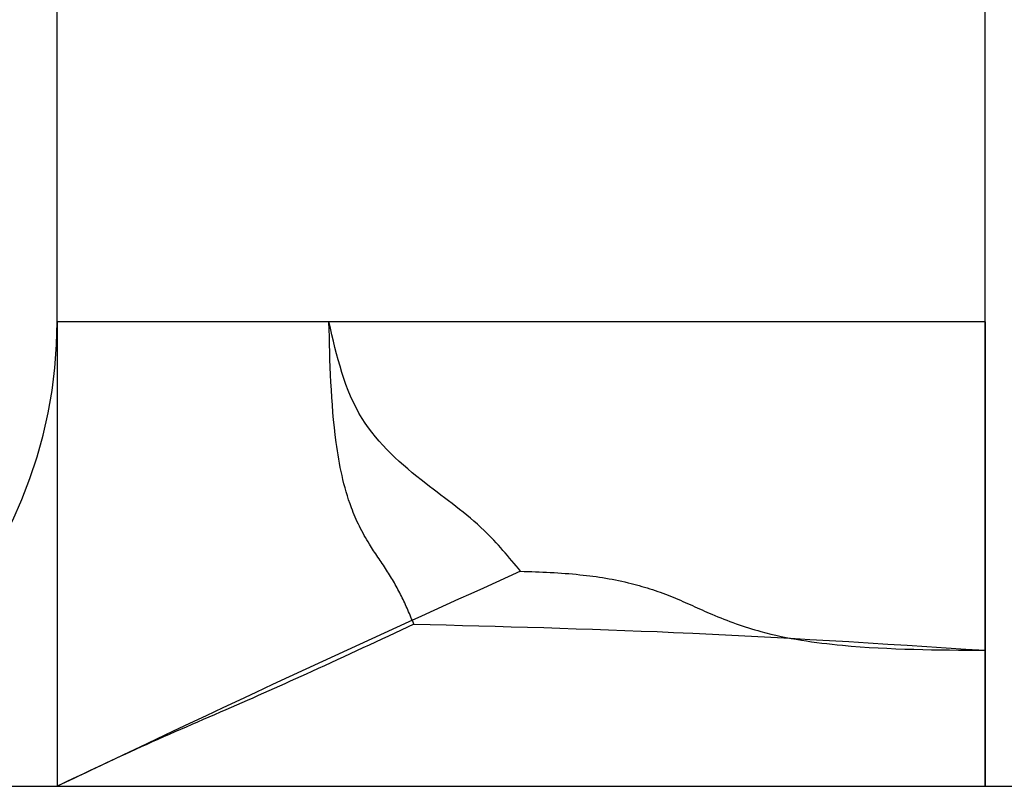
# Model space of a CAD drawing. Header units: inches. Extents: x -535 to 431, y -263 to 280.
# Tile 49 of 82: x -149.58 to -147.46, y 242.24 to 243.89. Entities that reach past the tile are written whole.
import ezdxf

# ---------------------------------------------------------------- set-up
doc = ezdxf.new("R2010")
doc.units = ezdxf.units.IN
doc.linetypes.add('DASHED', pattern=[15, 7, -8])

# ---------------------------------------------------------------- blocks, each defined once
blk = doc.blocks.new('013_G23_G27_BF_B14R_Motor_Bgr_63_EEXDe_1_1__6', base_point=(-375.5000026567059, 140.7420312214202))
at = {"color": 1, "linetype": 'DASHED'}
for p, q in [((-149.5000026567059, 243.2420312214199), (-149.5000026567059, 244.2420312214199)), ((-147.5000026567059, 243.2420312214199), (-147.5000026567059, 244.2420312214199)), ((-149.5000026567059, 243.2420312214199), (-149.5000026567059, 242.2420312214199)), ((-138.0000026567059, 243.2420312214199), (-147.5000026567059, 243.2420312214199)), ((-150.5000026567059, 242.2420312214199), (-149.5000026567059, 242.2420312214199)), ((-149.5000026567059, 242.2420312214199), (-147.5004339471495, 242.2420312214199)), ((-147.5004339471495, 242.2420312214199), (-147.5000779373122, 242.2420312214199)), ((-147.5000779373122, 242.2420312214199), (-147.5000026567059, 242.2420312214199)), ((-147.5000026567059, 242.2420312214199), (-138.0000026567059, 242.2420312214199))]:
    blk.add_line(p, q, dxfattribs=at)
blk.add_arc((-150.5000025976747, 243.2420311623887), 0.9999999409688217, -90.0000033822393, 3.38223767e-06, dxfattribs=at)
for points, knots in [([(-148.9142161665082, 243.2420312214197), (-148.9921013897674, 243.2420312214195), (-149.1366165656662, 243.2420312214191), (-149.3065052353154, 243.2420312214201), (-149.4238821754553, 243.2420312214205), (-149.4746291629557, 243.24203122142), (-149.5000026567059, 243.2420312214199)], [0, 0, 0, 0, 0.2336556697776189, 0.4335455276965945, 0.5096660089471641, 0.5857864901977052, 0.5857864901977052, 0.5857864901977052, 0.5857864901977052]), ([(-148.731232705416, 242.5913362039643), (-148.7397821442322, 242.6116496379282), (-148.7566544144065, 242.6517380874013), (-148.7896393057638, 242.708966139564), (-148.8324712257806, 242.7681022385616), (-148.8770469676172, 242.8581107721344), (-148.9090447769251, 243.0205221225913), (-148.9121917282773, 243.1553172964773), (-148.9142161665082, 243.2420312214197)], [0, 0, 0, 0, 0.0660698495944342, 0.1303884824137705, 0.1975902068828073, 0.2850050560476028, 0.4292222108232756, 0.6893160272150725, 0.6893160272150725, 0.6893160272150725, 0.6893160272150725]), ([(-147.5000026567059, 243.2420312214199), (-147.6300628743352, 243.2420312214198), (-147.8851851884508, 243.2420312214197), (-148.2569945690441, 243.2420312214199), (-148.5983388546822, 243.2420312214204), (-148.8146210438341, 243.2420312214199), (-148.9142161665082, 243.2420312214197)], [0, 0, 0, 0, 0.3901806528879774, 0.7653669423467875, 1.115428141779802, 1.414213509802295, 1.414213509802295, 1.414213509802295, 1.414213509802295]), ([(-148.5013168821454, 242.7050927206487), (-148.5264119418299, 242.7353401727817), (-148.5861420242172, 242.8073337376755), (-148.7159058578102, 242.8975910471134), (-148.8658078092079, 243.0297995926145), (-148.8974652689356, 243.1685920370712), (-148.9142161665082, 243.2420312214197)], [0, 0, 0, 0, 0.1172772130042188, 0.2791377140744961, 0.4749842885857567, 0.6950622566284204, 0.6950622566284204, 0.6950622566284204, 0.6950622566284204]), ([(-147.5000026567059, 243.2420312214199), (-147.5000041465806, 243.2385611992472), (-147.5000071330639, 243.2316054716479), (-147.5000115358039, 243.2211490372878), (-147.5000158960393, 243.210647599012), (-147.5000202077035, 243.2001032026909), (-147.5000244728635, 243.1895178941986), (-147.5000286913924, 243.1788937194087), (-147.5000328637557, 243.1682327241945), (-147.5000369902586, 243.1575369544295), (-147.5000410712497, 243.1468084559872), (-147.5000451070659, 243.136049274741), (-147.5000490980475, 243.1252614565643), (-147.5000530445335, 243.1144470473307), (-147.5000569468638, 243.1036080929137), (-147.5000608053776, 243.0927466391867), (-147.5000646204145, 243.081864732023), (-147.5000683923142, 243.0709644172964), (-147.500072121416, 243.0600477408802), (-147.5000758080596, 243.0491167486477), (-147.5000794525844, 243.0381734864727), (-147.5000830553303, 243.0272200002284), (-147.5000866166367, 243.0162583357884), (-147.5000901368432, 243.0052905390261), (-147.5000936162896, 242.9943186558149), (-147.5000970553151, 242.9833447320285), (-147.5001004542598, 242.9723708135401), (-147.5001038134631, 242.9613989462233), (-147.5001071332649, 242.9504311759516), (-147.5001104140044, 242.9394695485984), (-147.5001136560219, 242.9285161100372), (-147.5001168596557, 242.9175729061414), (-147.5001200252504, 242.9066419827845), (-147.5001231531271, 242.8957253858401), (-147.5001262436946, 242.8848251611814), (-147.5001289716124, 242.8751031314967), (-147.500131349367, 242.8665579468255), (-147.5001333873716, 242.8591878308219), (-147.5001354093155, 242.851830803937), (-147.5001374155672, 242.8444876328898), (-147.5001394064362, 242.8371590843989), (-147.5001413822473, 242.8298459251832), (-147.5001433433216, 242.8225489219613), (-147.5001452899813, 242.8152688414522), (-147.500147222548, 242.8080064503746), (-147.5001491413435, 242.8007625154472), (-147.5001510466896, 242.793537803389), (-147.5001529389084, 242.7863330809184), (-147.5001548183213, 242.7791491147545), (-147.5001566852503, 242.771986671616), (-147.5001585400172, 242.7648465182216), (-147.500160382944, 242.7577294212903), (-147.5001622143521, 242.7506361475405), (-147.5001640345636, 242.7435674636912), (-147.5001658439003, 242.7365241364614), (-147.5001676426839, 242.7295069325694), (-147.5001694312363, 242.7225166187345), (-147.5001712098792, 242.715553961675), (-147.5001729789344, 242.7086197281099), (-147.5001747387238, 242.7017146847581), (-147.5001764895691, 242.6948395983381), (-147.5001782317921, 242.687995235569), (-147.5001799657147, 242.6811823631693), (-147.5001816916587, 242.6744017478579), (-147.5001834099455, 242.6676541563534), (-147.5001851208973, 242.660940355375), (-147.5001868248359, 242.6542611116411), (-147.5001885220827, 242.6476171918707), (-147.5001902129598, 242.6410093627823), (-147.5001918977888, 242.6344383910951), (-147.5001935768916, 242.6279050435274), (-147.5001952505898, 242.6214100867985), (-147.5001969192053, 242.6149542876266), (-147.5001985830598, 242.608538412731), (-147.5002002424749, 242.6021632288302), (-147.5002018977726, 242.595829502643), (-147.5002035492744, 242.5895380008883), (-147.5002051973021, 242.5832894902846), (-147.5002068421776, 242.5770847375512), (-147.5002084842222, 242.5709245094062), (-147.5002101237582, 242.5648095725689), (-147.500211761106, 242.5587406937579), (-147.5002133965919, 242.5527186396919), (-147.5002150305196, 242.5467441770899), (-147.5002166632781, 242.5408180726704), (-147.5002182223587, 242.535202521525), (-147.5002197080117, 242.5298942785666), (-147.5002211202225, 242.5248899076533), (-147.5002225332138, 242.5199243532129), (-147.500223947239, 242.5149978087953), (-147.5002253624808, 242.5101104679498), (-147.5002267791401, 242.5052625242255), (-147.5002281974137, 242.5004541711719), (-147.5002296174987, 242.4956856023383), (-147.5002310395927, 242.4909570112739), (-147.5002324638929, 242.4862685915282), (-147.5002338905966, 242.4816205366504), (-147.5002353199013, 242.4770130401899), (-147.5002367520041, 242.472446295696), (-147.5002381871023, 242.4679204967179), (-147.5002396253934, 242.4634358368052), (-147.5002410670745, 242.4589925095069), (-147.5002425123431, 242.4545907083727), (-147.5002439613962, 242.4502306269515), (-147.5002454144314, 242.445912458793), (-147.5002468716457, 242.4416363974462), (-147.5002483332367, 242.4374026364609), (-147.5002497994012, 242.4332113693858), (-147.5002512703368, 242.4290627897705), (-147.5002527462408, 242.4249570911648), (-147.5002542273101, 242.4208944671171), (-147.5002557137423, 242.4168751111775), (-147.5002572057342, 242.4128992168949), (-147.5002587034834, 242.4089669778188), (-147.500260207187, 242.4050785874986), (-147.500261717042, 242.4012342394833), (-147.5002632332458, 242.3974341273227), (-147.5002647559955, 242.3936784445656), (-147.5002662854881, 242.3899673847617), (-147.500267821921, 242.3863011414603), (-147.500269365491, 242.3826799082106), (-147.5002709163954, 242.3791038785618), (-147.5002724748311, 242.3755732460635), (-147.5002740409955, 242.3720882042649), (-147.5002756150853, 242.3686489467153), (-147.5002771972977, 242.3652556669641), (-147.5002787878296, 242.3619085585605), (-147.500280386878, 242.3586078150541), (-147.5002819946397, 242.3553536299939), (-147.5002836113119, 242.3521461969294), (-147.5002852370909, 242.3489857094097), (-147.5002868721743, 242.3458723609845), (-147.5002885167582, 242.3428063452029), (-147.5002901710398, 242.3397878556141), (-147.5002918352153, 242.3368170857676), (-147.5002935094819, 242.3338942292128), (-147.5002951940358, 242.3310194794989), (-147.5002968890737, 242.3281930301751), (-147.5002985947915, 242.3254150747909), (-147.5003003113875, 242.3226858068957), (-147.5003020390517, 242.3200054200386), (-147.5003037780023, 242.3173741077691), (-147.5003055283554, 242.3147920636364), (-147.5003072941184, 242.3122544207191), (-147.5003090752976, 242.3097606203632), (-147.5003108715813, 242.3073100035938), (-147.5003126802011, 242.3049068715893), (-147.5003145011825, 242.3025511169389), (-147.5003163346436, 242.3002426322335), (-147.5003181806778, 242.2979813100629), (-147.5003200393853, 242.2957670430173), (-147.5003219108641, 242.2935997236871), (-147.5003237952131, 242.2914792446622), (-147.5003256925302, 242.289405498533), (-147.5003276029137, 242.2873783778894), (-147.5003295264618, 242.2853977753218), (-147.5003314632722, 242.2834635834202), (-147.5003334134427, 242.281575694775), (-147.5003353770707, 242.279734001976), (-147.5003373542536, 242.2779383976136), (-147.5003393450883, 242.276188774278), (-147.5003413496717, 242.2744850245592), (-147.5003433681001, 242.2728270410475), (-147.5003454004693, 242.2712147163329), (-147.5003474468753, 242.2696479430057), (-147.5003495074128, 242.268126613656), (-147.500351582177, 242.2666506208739), (-147.5003536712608, 242.2652198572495), (-147.5003557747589, 242.263834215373), (-147.5003578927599, 242.2624935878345), (-147.5003600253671, 242.2611978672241), (-147.5003621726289, 242.2599469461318), (-147.5003643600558, 242.2587266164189), (-147.5003665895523, 242.257537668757), (-147.5003688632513, 242.2563808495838), (-147.500371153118, 242.2552709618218), (-147.5003734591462, 242.2542077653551), (-147.5003757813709, 242.2531910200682), (-147.5003781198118, 242.2522204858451), (-147.5003804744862, 242.2512959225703), (-147.5003828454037, 242.2504170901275), (-147.5003852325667, 242.249583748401), (-147.5003876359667, 242.2487956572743), (-147.50039005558, 242.2480525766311), (-147.5003924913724, 242.2473542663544), (-147.5003949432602, 242.2467004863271), (-147.5003974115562, 242.2460909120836), (-147.5003998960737, 242.2455252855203), (-147.500402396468, 242.2450033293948), (-147.5004049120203, 242.2445248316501), (-147.500407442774, 242.2440894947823), (-147.5004099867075, 242.2436970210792), (-147.5004125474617, 242.2433471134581), (-147.5004151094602, 242.2430394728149), (-147.500417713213, 242.2427738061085), (-147.5004202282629, 242.2425498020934), (-147.5004230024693, 242.2423672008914), (-147.5004250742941, 242.2422256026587), (-147.5004286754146, 242.2421249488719), (-147.5004290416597, 242.242064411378), (-147.5004329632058, 242.2420378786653), (-147.5004339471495, 242.2420312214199)], [0, 0, 0, 0, 0.0104100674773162, 0.0208671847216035, 0.0313693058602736, 0.0419143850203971, 0.0525003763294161, 0.0631252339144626, 0.0737869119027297, 0.0844833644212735, 0.0952125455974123, 0.1059724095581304, 0.1167609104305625, 0.1275760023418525, 0.1384156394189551, 0.1492777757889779, 0.160160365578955, 0.1710613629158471, 0.1819787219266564, 0.1929103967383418, 0.2038543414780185, 0.2148085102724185, 0.2257708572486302, 0.2367393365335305, 0.2477119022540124, 0.2586865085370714, 0.2696611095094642, 0.2806336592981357, 0.2916021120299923, 0.3025644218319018, 0.3135185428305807, 0.324462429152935, 0.3353940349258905, 0.3463113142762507, 0.3572122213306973, 0.3680947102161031, 0.3754774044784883, 0.3828477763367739, 0.3902050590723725, 0.3975484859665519, 0.4048772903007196, 0.4121907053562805, 0.4194879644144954, 0.4267683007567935, 0.4340309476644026, 0.4412751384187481, 0.4485001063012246, 0.4557050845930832, 0.4628893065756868, 0.4700520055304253, 0.4771924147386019, 0.4843097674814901, 0.4914032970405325, 0.4984722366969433, 0.50551581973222, 0.512533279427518, 0.5195238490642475, 0.52648676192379, 0.5334212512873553, 0.5403265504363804, 0.5472018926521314, 0.5540465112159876, 0.5608596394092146, 0.5676405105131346, 0.5743883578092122, 0.5811024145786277, 0.5877819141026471, 0.5944260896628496, 0.6010341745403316, 0.6076054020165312, 0.6141390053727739, 0.6206342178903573, 0.6270902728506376, 0.6335064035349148, 0.6398818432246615, 0.6462158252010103, 0.6525075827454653, 0.65875634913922, 0.6649613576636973, 0.6711218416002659, 0.6772370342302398, 0.6833061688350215, 0.689328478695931, 0.6953031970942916, 0.7012295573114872, 0.7071067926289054, 0.712149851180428, 0.7171542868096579, 0.7221199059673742, 0.7270465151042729, 0.7319339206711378, 0.7367819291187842, 0.7415903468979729, 0.746358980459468, 0.7510876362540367, 0.7557761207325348, 0.7604242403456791, 0.7650318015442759, 0.7695986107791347, 0.7741244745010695, 0.7786091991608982, 0.7830525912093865, 0.7874544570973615, 0.7918146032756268, 0.7961328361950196, 0.8004089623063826, 0.8046427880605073, 0.8088341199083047, 0.8129827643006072, 0.8170885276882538, 0.821151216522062, 0.8251706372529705, 0.8291465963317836, 0.8330789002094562, 0.8369673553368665, 0.840811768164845, 0.8446119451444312, 0.8483676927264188, 0.8520788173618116, 0.8557451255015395, 0.8593664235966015, 0.8629425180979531, 0.8664732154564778, 0.8699583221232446, 0.8733976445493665, 0.8767909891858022, 0.8801381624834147, 0.8834389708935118, 0.8866932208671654, 0.8899007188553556, 0.893061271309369, 0.8961746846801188, 0.8992407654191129, 0.9022593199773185, 0.9052301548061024, 0.9081530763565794, 0.91102789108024, 0.9138544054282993, 0.9166324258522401, 0.9193617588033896, 0.9220422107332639, 0.92467358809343, 0.9272556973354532, 0.9297883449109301, 0.9322865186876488, 0.9347371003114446, 0.9371401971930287, 0.9394959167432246, 0.9418043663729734, 0.9440656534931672, 0.9462798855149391, 0.948447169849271, 0.9505676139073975, 0.9526413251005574, 0.9546684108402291, 0.9566489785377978, 0.9585831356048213, 0.9604709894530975, 0.9623126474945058, 0.9641082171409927, 0.965857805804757, 0.9675615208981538, 0.9692194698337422, 0.970831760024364, 0.9723984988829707, 0.9739197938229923, 0.9753957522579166, 0.9768264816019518, 0.978212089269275, 0.979552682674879, 0.9808483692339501, 0.9820992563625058, 0.9833054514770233, 0.9845093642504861, 0.9856661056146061, 0.9867759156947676, 0.987839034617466, 0.9888557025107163, 0.9898261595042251, 0.9907506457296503, 0.9916294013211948, 0.9924626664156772, 0.9932506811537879, 0.9939936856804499, 0.9946919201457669, 0.9953456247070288, 0.9959550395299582, 0.996520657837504, 0.9970425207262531, 0.9975209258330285, 0.9979561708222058, 0.9983485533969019, 0.9986983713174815, 0.9990059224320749, 0.9992715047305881, 0.9994954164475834, 0.9996779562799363, 0.9998194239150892, 0.9999201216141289, 0.9999803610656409, 1.00000053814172, 1.00000053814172, 1.00000053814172, 1.00000053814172]), ([(-147.5000026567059, 243.2420312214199), (-147.5000027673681, 243.2405584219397), (-147.5000029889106, 243.2376099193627), (-147.500003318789, 243.2331828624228), (-147.5000036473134, 243.228747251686), (-147.500003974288, 243.2243032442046), (-147.5000042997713, 243.2198509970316), (-147.5000046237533, 243.21539066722), (-147.5000049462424, 243.210922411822), (-147.5000052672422, 243.2064463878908), (-147.5000055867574, 243.201962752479), (-147.5000059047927, 243.1974716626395), (-147.5000062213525, 243.1929732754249), (-147.5000065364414, 243.1884677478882), (-147.5000068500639, 243.1839552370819), (-147.5000071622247, 243.1794359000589), (-147.5000074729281, 243.174909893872), (-147.5000077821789, 243.170377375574), (-147.5000080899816, 243.1658385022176), (-147.5000083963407, 243.1612934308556), (-147.5000087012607, 243.1567423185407), (-147.5000090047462, 243.1521853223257), (-147.5000093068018, 243.1476225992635), (-147.5000096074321, 243.1430543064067), (-147.5000099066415, 243.1384806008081), (-147.5000102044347, 243.1339016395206), (-147.5000105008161, 243.1293175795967), (-147.5000107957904, 243.1247285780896), (-147.500011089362, 243.1201347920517), (-147.5000113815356, 243.1155363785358), (-147.5000116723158, 243.1109334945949), (-147.500011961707, 243.1063262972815), (-147.5000122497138, 243.1017149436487), (-147.5000125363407, 243.0970995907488), (-147.5000128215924, 243.0924803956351), (-147.5000131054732, 243.08785751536), (-147.500013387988, 243.0832311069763), (-147.5000136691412, 243.0786013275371), (-147.5000139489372, 243.0739683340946), (-147.5000142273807, 243.0693322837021), (-147.5000145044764, 243.064693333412), (-147.5000147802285, 243.0600516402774), (-147.5000150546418, 243.0554073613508), (-147.5000153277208, 243.0507606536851), (-147.50001559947, 243.0461116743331), (-147.5000158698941, 243.0414605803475), (-147.5000161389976, 243.036807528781), (-147.5000164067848, 243.0321526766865), (-147.5000166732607, 243.0274961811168), (-147.5000169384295, 243.0228381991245), (-147.500017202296, 243.0181788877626), (-147.5000174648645, 243.0135184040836), (-147.5000177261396, 243.0088569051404), (-147.5000179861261, 243.0041945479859), (-147.5000182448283, 242.9995314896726), (-147.500018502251, 242.9948678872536), (-147.5000187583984, 242.9902038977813), (-147.5000190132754, 242.9855396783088), (-147.5000192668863, 242.9808753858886), (-147.5000195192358, 242.9762111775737), (-147.5000197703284, 242.9715472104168), (-147.5000200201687, 242.9668836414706), (-147.5000202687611, 242.9622206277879), (-147.5000205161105, 242.9575583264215), (-147.5000207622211, 242.9528968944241), (-147.5000210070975, 242.9482364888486), (-147.5000212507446, 242.9435772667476), (-147.5000214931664, 242.9389193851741), (-147.500021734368, 242.9342630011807), (-147.5000219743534, 242.9296082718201), (-147.5000222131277, 242.9249553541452), (-147.5000224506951, 242.9203044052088), (-147.5000226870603, 242.9156555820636), (-147.5000229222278, 242.9110090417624), (-147.5000231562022, 242.9063649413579), (-147.500023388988, 242.901723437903), (-147.5000236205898, 242.8970846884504), (-147.500023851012, 242.8924488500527), (-147.5000240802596, 242.8878160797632), (-147.5000243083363, 242.8831865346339), (-147.5000245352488, 242.8785603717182), (-147.5000247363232, 242.8744429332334), (-147.5000249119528, 242.8708337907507), (-147.5000250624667, 242.8677324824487), (-147.5000252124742, 242.8646333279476), (-147.5000253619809, 242.8615363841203), (-147.5000255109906, 242.8584417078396), (-147.5000256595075, 242.8553493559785), (-147.5000258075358, 242.8522593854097), (-147.5000259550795, 242.8491718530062), (-147.5000261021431, 242.8460868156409), (-147.5000262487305, 242.8430043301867), (-147.5000263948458, 242.8399244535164), (-147.5000265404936, 242.836847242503), (-147.5000266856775, 242.833772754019), (-147.5000268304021, 242.8307010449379), (-147.5000269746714, 242.827632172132), (-147.5000271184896, 242.8245661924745), (-147.5000272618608, 242.8215031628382), (-147.5000274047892, 242.818443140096), (-147.500027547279, 242.8153861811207), (-147.5000276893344, 242.8123323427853), (-147.5000278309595, 242.8092816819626), (-147.5000279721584, 242.8062342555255), (-147.5000281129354, 242.8031901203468), (-147.5000282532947, 242.8001493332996), (-147.5000283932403, 242.7971119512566), (-147.5000285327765, 242.7940780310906), (-147.5000286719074, 242.7910476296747), (-147.5000288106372, 242.7880208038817), (-147.5000289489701, 242.7849976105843), (-147.5000290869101, 242.7819781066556), (-147.5000292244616, 242.7789623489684), (-147.5000293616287, 242.7759503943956), (-147.5000294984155, 242.7729422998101), (-147.5000296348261, 242.7699381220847), (-147.5000297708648, 242.7669379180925), (-147.5000299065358, 242.7639417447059), (-147.5000300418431, 242.7609496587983), (-147.5000301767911, 242.7579617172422), (-147.5000303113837, 242.7549779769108), (-147.5000304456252, 242.7519984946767), (-147.5000305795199, 242.749023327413), (-147.5000307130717, 242.7460525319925), (-147.500030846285, 242.7430861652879), (-147.5000309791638, 242.7401242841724), (-147.5000311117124, 242.7371669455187), (-147.5000312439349, 242.7342142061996), (-147.5000313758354, 242.7312661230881), (-147.5000315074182, 242.7283227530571), (-147.5000316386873, 242.7253841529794), (-147.5000317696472, 242.7224503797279), (-147.5000319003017, 242.7195214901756), (-147.5000320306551, 242.7165975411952), (-147.5000321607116, 242.7136785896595), (-147.5000322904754, 242.7107646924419), (-147.5000324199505, 242.7078559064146), (-147.5000325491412, 242.7049522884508), (-147.5000326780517, 242.7020538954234), (-147.5000328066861, 242.6991607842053), (-147.5000329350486, 242.6962730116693), (-147.5000330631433, 242.6933906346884), (-147.5000331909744, 242.6905137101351), (-147.5000333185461, 242.6876422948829), (-147.5000334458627, 242.6847764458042), (-147.5000335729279, 242.681916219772), (-147.5000336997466, 242.6790616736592), (-147.5000338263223, 242.6762128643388), (-147.5000339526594, 242.6733698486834), (-147.5000340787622, 242.6705326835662), (-147.5000342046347, 242.6677014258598), (-147.5000343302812, 242.6648761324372), (-147.5000344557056, 242.6620568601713), (-147.5000345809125, 242.6592436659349), (-147.5000347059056, 242.6564366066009), (-147.5000348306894, 242.6536357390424), (-147.5000349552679, 242.6508411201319), (-147.5000350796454, 242.6480528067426), (-147.500035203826, 242.6452708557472), (-147.5000353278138, 242.6424953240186), (-147.5000354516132, 242.6397262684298), (-147.5000355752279, 242.6369637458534), (-147.5000356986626, 242.6342078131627), (-147.5000358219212, 242.6314585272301), (-147.5000359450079, 242.6287159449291), (-147.5000360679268, 242.6259801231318), (-147.5000361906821, 242.6232511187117), (-147.5000363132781, 242.6205289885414), (-147.5000364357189, 242.6178137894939), (-147.5000365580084, 242.6151055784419), (-147.5000366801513, 242.6124044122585), (-147.5000368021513, 242.6097103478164), (-147.5000369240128, 242.6070234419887), (-147.5000370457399, 242.6043437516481), (-147.5000371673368, 242.6016713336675), (-147.5000372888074, 242.5990062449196), (-147.5000374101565, 242.5963485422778), (-147.5000375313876, 242.5936982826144), (-147.5000376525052, 242.5910555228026), (-147.5000377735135, 242.5884203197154), (-147.5000378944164, 242.5857927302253), (-147.5000380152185, 242.5831728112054), (-147.5000381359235, 242.5805606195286), (-147.5000382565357, 242.5779562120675), (-147.5000383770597, 242.5753596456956), (-147.500038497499, 242.5727709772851), (-147.5000386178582, 242.5701902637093), (-147.5000387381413, 242.5676175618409), (-147.5000388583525, 242.5650529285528), (-147.5000389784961, 242.562496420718), (-147.500039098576, 242.5599480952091), (-147.5000392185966, 242.5574080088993), (-147.500039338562, 242.5548762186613), (-147.5000394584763, 242.5523527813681), (-147.5000395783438, 242.5498377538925), (-147.5000396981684, 242.5473311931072), (-147.5000398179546, 242.5448331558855), (-147.5000399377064, 242.5423436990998), (-147.5000400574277, 242.5398628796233), (-147.5000401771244, 242.5373907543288), (-147.5000402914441, 242.5350374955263), (-147.5000404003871, 242.532802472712), (-147.500040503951, 242.5306850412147), (-147.500040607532, 242.5285744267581), (-147.5000407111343, 242.5264706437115), (-147.5000408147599, 242.5243737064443), (-147.5000409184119, 242.5222836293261), (-147.5000410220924, 242.5202004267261), (-147.5000411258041, 242.5181241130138), (-147.5000412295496, 242.5160547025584), (-147.5000413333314, 242.5139922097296), (-147.5000414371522, 242.5119366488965), (-147.5000415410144, 242.5098880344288), (-147.5000416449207, 242.5078463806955), (-147.5000417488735, 242.5058117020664), (-147.5000418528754, 242.5037840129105), (-147.500041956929, 242.5017633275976), (-147.5000420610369, 242.4997496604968), (-147.5000421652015, 242.4977430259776), (-147.5000422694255, 242.4957434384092), (-147.5000423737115, 242.4937509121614), (-147.5000424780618, 242.4917654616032), (-147.5000425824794, 242.4897871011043), (-147.5000426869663, 242.4878158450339), (-147.5000427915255, 242.4858517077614), (-147.5000428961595, 242.4838947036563), (-147.5000430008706, 242.4819448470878), (-147.5000431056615, 242.4800021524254), (-147.500043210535, 242.4780666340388), (-147.5000433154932, 242.4761383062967), (-147.5000434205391, 242.4742171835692), (-147.5000435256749, 242.4723032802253), (-147.5000436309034, 242.4703966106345), (-147.500043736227, 242.4684971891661), (-147.5000438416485, 242.4666050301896), (-147.5000439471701, 242.4647201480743), (-147.5000440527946, 242.4628425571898), (-147.5000441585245, 242.4609722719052), (-147.5000442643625, 242.4591093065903), (-147.5000443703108, 242.4572536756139), (-147.5000444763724, 242.4554053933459), (-147.5000445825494, 242.4535644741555), (-147.5000446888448, 242.4517309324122), (-147.5000447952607, 242.4499047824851), (-147.5000449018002, 242.448086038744), (-147.5000450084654, 242.446274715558), (-147.5000451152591, 242.4444708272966), (-147.5000452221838, 242.4426743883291), (-147.5000453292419, 242.4408854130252), (-147.5000454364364, 242.4391039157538), (-147.5000455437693, 242.4373299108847), (-147.5000456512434, 242.4355634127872), (-147.5000457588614, 242.4338044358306), (-147.5000458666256, 242.4320529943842), (-147.5000459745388, 242.4303091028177), (-147.5000460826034, 242.4285727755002), (-147.500046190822, 242.4268440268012), (-147.5000462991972, 242.4251228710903), (-147.5000464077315, 242.4234093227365), (-147.5000465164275, 242.4217033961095), (-147.5000466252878, 242.4200051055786), (-147.5000467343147, 242.4183144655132), (-147.5000468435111, 242.4166314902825), (-147.5000469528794, 242.4149561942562), (-147.5000470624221, 242.4132885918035), (-147.5000471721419, 242.411628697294), (-147.5000472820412, 242.4099765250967), (-147.5000473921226, 242.4083320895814), (-147.500047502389, 242.4066954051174), (-147.5000476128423, 242.405066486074), (-147.5000477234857, 242.4034453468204), (-147.5000478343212, 242.4018320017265), (-147.5000479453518, 242.4002264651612), (-147.5000480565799, 242.3986287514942), (-147.5000481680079, 242.3970388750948), (-147.5000482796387, 242.3954568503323), (-147.5000483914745, 242.3938826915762), (-147.5000485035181, 242.3923164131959), (-147.5000486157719, 242.3907580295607), (-147.5000487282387, 242.3892075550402), (-147.5000488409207, 242.3876650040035), (-147.5000489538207, 242.3861303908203), (-147.5000490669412, 242.3846037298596), (-147.5000491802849, 242.3830850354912), (-147.500049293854, 242.3815743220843), (-147.5000494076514, 242.3800716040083), (-147.5000495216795, 242.3785768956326), (-147.500049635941, 242.3770902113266), (-147.5000497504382, 242.3756115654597), (-147.5000498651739, 242.3741409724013), (-147.5000499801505, 242.3726784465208), (-147.5000500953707, 242.3712240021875), (-147.5000502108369, 242.3697776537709), (-147.5000503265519, 242.3683394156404), (-147.5000504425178, 242.3669093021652), (-147.5000505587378, 242.365487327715), (-147.5000506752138, 242.364073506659), (-147.5000507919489, 242.3626678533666), (-147.5000509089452, 242.3612703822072), (-147.5000510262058, 242.3598811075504), (-147.5000511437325, 242.3585000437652), (-147.5000512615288, 242.3571272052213), (-147.5000513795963, 242.3557626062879), (-147.5000514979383, 242.3544062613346), (-147.5000516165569, 242.3530581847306), (-147.5000517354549, 242.3517183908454), (-147.5000518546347, 242.3503868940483), (-147.5000519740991, 242.3490637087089), (-147.5000520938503, 242.3477488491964), (-147.5000522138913, 242.3464423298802), (-147.5000523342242, 242.3451441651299), (-147.5000524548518, 242.3438543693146), (-147.5000525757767, 242.3425729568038), (-147.5000526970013, 242.3412999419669), (-147.5000528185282, 242.3400353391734), (-147.5000529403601, 242.3387791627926), (-147.5000530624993, 242.3375314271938), (-147.5000531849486, 242.3362921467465), (-147.5000533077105, 242.3350613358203), (-147.5000534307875, 242.3338390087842), (-147.5000535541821, 242.3326251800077), (-147.5000536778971, 242.3314198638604), (-147.5000538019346, 242.3302230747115), (-147.5000539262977, 242.3290348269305), (-147.5000540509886, 242.3278551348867), (-147.5000541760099, 242.3266840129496), (-147.5000543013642, 242.3255214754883), (-147.5000544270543, 242.3243675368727), (-147.5000545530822, 242.3232222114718), (-147.500054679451, 242.3220855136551), (-147.5000548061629, 242.3209574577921), (-147.5000549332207, 242.3198380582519), (-147.5000550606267, 242.3187273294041), (-147.5000551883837, 242.3176252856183), (-147.5000553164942, 242.3165319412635), (-147.5000554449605, 242.3154473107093), (-147.5000555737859, 242.3143714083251), (-147.5000557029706, 242.3133042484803), (-147.5000558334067, 242.3122386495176), (-147.500055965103, 242.3111745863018), (-147.5000560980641, 242.3101120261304), (-147.5000562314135, 242.3090581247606), (-147.5000563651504, 242.3080128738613), (-147.5000564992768, 242.3069762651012), (-147.5000566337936, 242.3059482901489), (-147.5000567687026, 242.3049289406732), (-147.5000569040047, 242.303918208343), (-147.5000570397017, 242.3029160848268), (-147.5000571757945, 242.3019225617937), (-147.5000573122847, 242.300937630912), (-147.5000574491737, 242.2999612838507), (-147.5000575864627, 242.2989935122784), (-147.5000577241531, 242.298034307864), (-147.5000578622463, 242.2970836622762), (-147.5000580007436, 242.2961415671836), (-147.5000581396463, 242.2952080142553), (-147.5000582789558, 242.2942829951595), (-147.5000584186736, 242.2933665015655), (-147.5000585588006, 242.2924585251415), (-147.5000586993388, 242.2915590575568), (-147.5000588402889, 242.2906680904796), (-147.5000589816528, 242.2897856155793), (-147.5000591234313, 242.2889116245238), (-147.5000592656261, 242.2880461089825), (-147.5000594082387, 242.287189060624), (-147.50005955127, 242.2863404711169), (-147.5000596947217, 242.2855003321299), (-147.500059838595, 242.284668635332), (-147.5000599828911, 242.2838453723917), (-147.5000601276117, 242.2830305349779), (-147.500060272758, 242.2822241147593), (-147.5000604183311, 242.2814261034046), (-147.5000605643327, 242.2806364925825), (-147.5000607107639, 242.2798552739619), (-147.5000608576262, 242.2790824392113), (-147.500061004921, 242.2783179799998), (-147.5000611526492, 242.2775618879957), (-147.5000613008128, 242.2768141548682), (-147.5000614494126, 242.2760747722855), (-147.5000615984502, 242.275343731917), (-147.5000617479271, 242.274621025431), (-147.5000618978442, 242.2739066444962), (-147.5000620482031, 242.2732005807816), (-147.5000621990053, 242.2725028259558), (-147.5000623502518, 242.2718133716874), (-147.5000625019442, 242.2711322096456), (-147.5000626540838, 242.2704593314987), (-147.5000628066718, 242.2697947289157), (-147.5000629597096, 242.269138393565), (-147.5000631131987, 242.2684903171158), (-147.5000632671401, 242.2678504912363), (-147.5000634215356, 242.2672189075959), (-147.500063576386, 242.2665955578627), (-147.5000637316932, 242.2659804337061), (-147.5000638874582, 242.2653735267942), (-147.5000640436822, 242.264774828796), (-147.5000642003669, 242.2641843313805), (-147.5000643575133, 242.263602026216), (-147.500064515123, 242.2630279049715), (-147.5000646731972, 242.2624619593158), (-147.5000648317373, 242.2619041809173), (-147.5000649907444, 242.2613545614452), (-147.5000651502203, 242.2608130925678), (-147.5000653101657, 242.2602797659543), (-147.5000654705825, 242.2597545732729), (-147.5000656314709, 242.2592375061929), (-147.5000657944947, 242.2587233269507), (-147.5000659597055, 242.2582121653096), (-147.5000661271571, 242.2577041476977), (-147.5000662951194, 242.2572046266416), (-147.5000664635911, 242.2567135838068), (-147.5000666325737, 242.2562310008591), (-147.5000668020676, 242.2557568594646), (-147.5000669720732, 242.2552911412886), (-147.5000671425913, 242.2548338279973), (-147.5000673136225, 242.2543849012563), (-147.5000674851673, 242.2539443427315), (-147.5000676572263, 242.2535121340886), (-147.5000678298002, 242.2530882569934), (-147.5000680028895, 242.2526726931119), (-147.5000681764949, 242.2522654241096), (-147.5000683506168, 242.2518664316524), (-147.5000685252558, 242.2514756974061), (-147.5000687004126, 242.2510932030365), (-147.5000688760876, 242.2507189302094), (-147.5000690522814, 242.2503528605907), (-147.5000692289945, 242.249994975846), (-147.5000694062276, 242.249645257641), (-147.5000695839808, 242.2493036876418), (-147.5000697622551, 242.2489702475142), (-147.5000699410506, 242.2486449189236), (-147.500070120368, 242.2483276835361), (-147.5000703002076, 242.2480185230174), (-147.5000704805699, 242.2477174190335), (-147.5000706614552, 242.2474243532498), (-147.500070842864, 242.2471393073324), (-147.5000710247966, 242.2468622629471), (-147.5000712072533, 242.2465932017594), (-147.500071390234, 242.2463321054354), (-147.5000715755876, 242.2460764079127), (-147.5000717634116, 242.2458262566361), (-147.5000719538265, 242.2455817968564), (-147.500072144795, 242.2453457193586), (-147.5000723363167, 242.2451179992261), (-147.5000725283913, 242.2448986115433), (-147.5000727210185, 242.2446875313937), (-147.5000729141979, 242.244484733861), (-147.5000731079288, 242.2442901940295), (-147.5000733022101, 242.2441038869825), (-147.5000734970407, 242.2439257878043), (-147.5000736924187, 242.2437558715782), (-147.5000738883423, 242.2435941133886), (-147.5000740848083, 242.2434404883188), (-147.5000742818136, 242.2432949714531), (-147.5000744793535, 242.2431575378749), (-147.5000746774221, 242.2430281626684), (-147.5000748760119, 242.2429068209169), (-147.5000750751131, 242.2427934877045), (-147.5000752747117, 242.2426881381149), (-147.500075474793, 242.2425907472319), (-147.5000756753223, 242.2425012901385), (-147.5000758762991, 242.2424197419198), (-147.5000760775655, 242.2423460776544), (-147.5000762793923, 242.2422802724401), (-147.5000764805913, 242.2422223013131), (-147.5000766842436, 242.2421721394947), (-147.500076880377, 242.2421297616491), (-147.50007709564, 242.2420951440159), (-147.5000772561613, 242.242068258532), (-147.5000775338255, 242.2420490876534), (-147.5000775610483, 242.2420375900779), (-147.5000778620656, 242.2420324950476), (-147.5000779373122, 242.2420312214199)], [0, 0, 0, 0, 0.0044183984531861, 0.0088455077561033, 0.0132811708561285, 0.0177252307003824, 0.0221775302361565, 0.0266379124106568, 0.0311062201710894, 0.0355822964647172, 0.0400659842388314, 0.0445571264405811, 0.0490555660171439, 0.0535611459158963, 0.0580737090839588, 0.0625930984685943, 0.0671191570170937, 0.0716517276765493, 0.0761906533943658, 0.0807357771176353, 0.0852869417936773, 0.0898439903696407, 0.0944067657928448, 0.0989751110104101, 0.1035488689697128, 0.1081278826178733, 0.1127119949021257, 0.1173010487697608, 0.1218948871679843, 0.1264933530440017, 0.1310962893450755, 0.1357035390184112, 0.1403149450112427, 0.1449303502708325, 0.1495495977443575, 0.1541725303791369, 0.1587989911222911, 0.163428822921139, 0.1680618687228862, 0.1726979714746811, 0.1773369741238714, 0.1819787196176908, 0.1866230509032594, 0.1912698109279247, 0.1959188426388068, 0.2005699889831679, 0.2052230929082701, 0.2098779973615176, 0.2145345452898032, 0.2191925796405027, 0.2238519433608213, 0.2285124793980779, 0.2331740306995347, 0.23783644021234, 0.2424995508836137, 0.2471632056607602, 0.2518272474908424, 0.2564915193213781, 0.2611558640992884, 0.2658201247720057, 0.2704841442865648, 0.2751477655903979, 0.2798108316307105, 0.2844731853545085, 0.2891346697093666, 0.2937951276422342, 0.2984544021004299, 0.3031123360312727, 0.3077687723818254, 0.3124235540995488, 0.3170765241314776, 0.3217275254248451, 0.3263764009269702, 0.3310229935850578, 0.335667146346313, 0.3403087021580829, 0.3449475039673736, 0.3495833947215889, 0.3542162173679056, 0.3588458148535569, 0.3634720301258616, 0.3680947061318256, 0.3711981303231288, 0.3742994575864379, 0.3773986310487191, 0.3804955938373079, 0.3835902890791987, 0.3866826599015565, 0.3897726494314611, 0.3928602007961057, 0.395945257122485, 0.3990277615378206, 0.4021076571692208, 0.405184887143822, 0.4082593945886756, 0.4113311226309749, 0.4144000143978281, 0.4174660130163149, 0.4205290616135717, 0.423589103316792, 0.4266460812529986, 0.429699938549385, 0.4327506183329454, 0.4357980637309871, 0.4388422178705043, 0.4418830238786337, 0.4449204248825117, 0.4479543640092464, 0.4509847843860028, 0.454011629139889, 0.4570348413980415, 0.4600543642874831, 0.4630701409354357, 0.4660821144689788, 0.4690902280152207, 0.4720944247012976, 0.4750946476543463, 0.4780908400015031, 0.4810829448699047, 0.4840709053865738, 0.4870546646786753, 0.490034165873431, 0.4930093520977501, 0.4959801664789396, 0.4989465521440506, 0.5019084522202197, 0.5048658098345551, 0.5078185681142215, 0.5107666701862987, 0.5137100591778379, 0.5166486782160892, 0.5195824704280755, 0.5225113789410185, 0.525435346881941, 0.5283543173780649, 0.531268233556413, 0.5341770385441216, 0.5370806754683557, 0.5399790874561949, 0.5428722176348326, 0.5457600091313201, 0.5486424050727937, 0.5515193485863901, 0.5543907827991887, 0.5572566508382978, 0.5601168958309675, 0.5629714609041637, 0.5658202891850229, 0.5686633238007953, 0.5715005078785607, 0.5743317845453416, 0.5771570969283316, 0.579976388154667, 0.582789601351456, 0.5855966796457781, 0.5883975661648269, 0.5911922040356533, 0.5939805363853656, 0.5967625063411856, 0.5995380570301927, 0.6023071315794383, 0.6050696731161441, 0.607825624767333, 0.6105749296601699, 0.6133175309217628, 0.6160533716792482, 0.6187823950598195, 0.6215045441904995, 0.6242197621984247, 0.6269279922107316, 0.6296291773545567, 0.6323232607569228, 0.6350101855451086, 0.6376898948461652, 0.6403623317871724, 0.6430274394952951, 0.6456851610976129, 0.6483354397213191, 0.650978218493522, 0.6536134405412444, 0.6562410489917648, 0.6588609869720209, 0.6614731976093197, 0.6640776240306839, 0.6666742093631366, 0.6692628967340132, 0.6718436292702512, 0.6744163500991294, 0.6769810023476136, 0.6795375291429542, 0.6820858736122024, 0.6846259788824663, 0.6871577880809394, 0.6896812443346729, 0.6921962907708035, 0.6947028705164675, 0.6972009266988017, 0.6996904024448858, 0.7021712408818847, 0.7046433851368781, 0.7071067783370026, 0.7092310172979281, 0.711348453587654, 0.7134590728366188, 0.715562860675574, 0.7176598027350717, 0.7197498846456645, 0.7218330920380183, 0.7239094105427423, 0.7259788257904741, 0.7280413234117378, 0.7300968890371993, 0.7321455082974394, 0.7341871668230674, 0.7362218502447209, 0.7382495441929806, 0.7402702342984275, 0.7422839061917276, 0.7442905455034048, 0.7462901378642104, 0.7482826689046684, 0.7502681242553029, 0.7522464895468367, 0.7542177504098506, 0.7561818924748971, 0.7581389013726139, 0.7600887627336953, 0.7620314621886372, 0.763966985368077, 0.765895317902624, 0.7678164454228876, 0.7697303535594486, 0.7716370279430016, 0.7735364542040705, 0.775428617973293, 0.7773135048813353, 0.7791911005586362, 0.7810613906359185, 0.7829243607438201, 0.7847799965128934, 0.7866282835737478, 0.7884692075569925, 0.7903027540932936, 0.7921289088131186, 0.7939476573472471, 0.7957589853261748, 0.7975628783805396, 0.7993593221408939, 0.8011483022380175, 0.8029298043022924, 0.8047038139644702, 0.806470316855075, 0.8082292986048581, 0.8099807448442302, 0.811724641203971, 0.8134609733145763, 0.8151897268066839, 0.8169108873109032, 0.8186244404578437, 0.8203303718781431, 0.822028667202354, 0.8237193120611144, 0.8254022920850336, 0.8270775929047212, 0.8287452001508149, 0.830405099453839, 0.8320572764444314, 0.8337017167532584, 0.8353384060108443, 0.836967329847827, 0.8385884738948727, 0.8402018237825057, 0.8418073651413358, 0.8434050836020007, 0.8449949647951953, 0.846576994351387, 0.8481511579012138, 0.8497174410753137, 0.8512758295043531, 0.8528263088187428, 0.8543688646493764, 0.8559034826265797, 0.8574301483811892, 0.8589488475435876, 0.8604595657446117, 0.8619622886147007, 0.8634570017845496, 0.8649436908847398, 0.8664223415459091, 0.8678929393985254, 0.8693554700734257, 0.8708099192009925, 0.8722562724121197, 0.8736945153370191, 0.8751246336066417, 0.8765466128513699, 0.877960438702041, 0.8793660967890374, 0.8807635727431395, 0.8821528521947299, 0.8835339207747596, 0.8849067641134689, 0.8862713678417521, 0.8876277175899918, 0.8889757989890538, 0.8903155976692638, 0.8916470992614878, 0.8929702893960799, 0.8942851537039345, 0.8955916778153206, 0.8968898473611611, 0.8981796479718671, 0.8994610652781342, 0.9007340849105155, 0.9019986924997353, 0.9032548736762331, 0.9045026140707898, 0.9057418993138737, 0.9069727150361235, 0.9081950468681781, 0.9094088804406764, 0.9106142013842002, 0.9118109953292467, 0.9129992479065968, 0.9141789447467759, 0.9153500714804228, 0.91651261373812, 0.9176665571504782, 0.9188118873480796, 0.9199485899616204, 0.9210766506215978, 0.9221960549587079, 0.9233067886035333, 0.9244088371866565, 0.925502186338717, 0.9265868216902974, 0.9276627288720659, 0.9287298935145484, 0.9297883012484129, 0.9308595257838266, 0.9319220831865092, 0.932975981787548, 0.9340212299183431, 0.9350578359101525, 0.9360858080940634, 0.9371051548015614, 0.9381158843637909, 0.9391180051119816, 0.940111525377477, 0.941096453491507, 0.9420727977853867, 0.9430405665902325, 0.9439997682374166, 0.944950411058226, 0.9458925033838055, 0.9468260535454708, 0.9477510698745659, 0.9486675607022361, 0.9495755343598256, 0.9504749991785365, 0.9513659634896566, 0.9522484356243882, 0.9531224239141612, 0.9539879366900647, 0.9548449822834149, 0.9556935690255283, 0.9565337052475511, 0.9573653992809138, 0.9581886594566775, 0.9590034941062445, 0.9598099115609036, 0.9606079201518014, 0.9613975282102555, 0.9621787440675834, 0.9629515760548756, 0.9637160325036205, 0.9644721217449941, 0.9652198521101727, 0.9659592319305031, 0.9666902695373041, 0.9674129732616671, 0.9681273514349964, 0.968833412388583, 0.9695311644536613, 0.970220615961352, 0.9709017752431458, 0.9715746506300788, 0.9722392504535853, 0.9728955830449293, 0.9735436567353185, 0.9741834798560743, 0.9748150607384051, 0.975438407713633, 0.9760535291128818, 0.9766604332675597, 0.9772591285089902, 0.9778496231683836, 0.9784319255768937, 0.9790060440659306, 0.9795719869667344, 0.9801297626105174, 0.9806793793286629, 0.981220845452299, 0.9817541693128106, 0.9822793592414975, 0.9827964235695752, 0.9833053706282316, 0.9838218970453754, 0.9843299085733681, 0.9848294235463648, 0.9853204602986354, 0.9858030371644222, 0.9862771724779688, 0.9867428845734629, 0.987200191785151, 0.9876491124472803, 0.9880896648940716, 0.9885218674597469, 0.9889457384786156, 0.9893612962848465, 0.9897685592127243, 0.9901675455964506, 0.9905582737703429, 0.9909407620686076, 0.9913150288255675, 0.9916810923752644, 0.9920389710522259, 0.9923886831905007, 0.9927302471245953, 0.9930636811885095, 0.9933890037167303, 0.9937062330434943, 0.9940153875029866, 0.9943164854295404, 0.994609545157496, 0.9948945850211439, 0.9951716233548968, 0.995440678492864, 0.9957017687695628, 0.9959549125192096, 0.9962077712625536, 0.9964522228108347, 0.9966882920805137, 0.9969160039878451, 0.9971353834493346, 0.9973464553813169, 0.9975492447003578, 0.9977437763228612, 0.9979300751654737, 0.9981081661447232, 0.9982780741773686, 0.9984398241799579, 0.9985934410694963, 0.9987389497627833, 0.9988763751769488, 0.9990057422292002, 0.9991270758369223, 0.9992404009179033, 0.9993457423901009, 0.999443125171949, 0.9995325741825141, 0.9996141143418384, 0.9996877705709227, 0.9997535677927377, 0.9998115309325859, 0.9998616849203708, 0.9999040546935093, 0.9999386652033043, 0.9999655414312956, 0.9999847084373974, 0.9999961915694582, 1.000000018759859, 1.000000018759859, 1.000000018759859, 1.000000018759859]), ([(-147.5000026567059, 242.5349244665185), (-147.5000026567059, 242.5854366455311), (-147.5000026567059, 242.6935777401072), (-147.5000026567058, 242.8642498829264), (-147.5000026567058, 243.0494399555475), (-147.5000026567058, 243.1770011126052), (-147.5000026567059, 243.2420312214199)], [0, 0, 0, 0, 0.151536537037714, 0.3244232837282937, 0.5120164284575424, 0.707106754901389, 0.707106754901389, 0.707106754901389, 0.707106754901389]), ([(-148.5013168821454, 242.7050927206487), (-148.6438558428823, 242.6407380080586), (-148.9783027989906, 242.4897390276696), (-149.3097918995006, 242.3323450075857), (-149.5000026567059, 242.2420312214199)], [0, 0, 0, 0, 0.4691701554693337, 1.100839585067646, 1.100839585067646, 1.100839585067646, 1.100839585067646]), ([(-148.5013168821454, 242.7050927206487), (-148.4585508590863, 242.7036061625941), (-148.3783871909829, 242.7008196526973), (-148.2676343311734, 242.6827265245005), (-148.1729694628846, 242.6515212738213), (-148.0834766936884, 242.608175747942), (-147.9633529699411, 242.5650639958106), (-147.7646858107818, 242.5365824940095), (-147.6026691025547, 242.5355675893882), (-147.5000026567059, 242.5349244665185)], [0, 0, 0, 0, 0.1283004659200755, 0.2404954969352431, 0.3353346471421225, 0.4261469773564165, 0.5386652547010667, 0.7166623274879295, 1.024568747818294, 1.024568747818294, 1.024568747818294, 1.024568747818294]), ([(-148.731232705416, 242.5913362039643), (-148.8045253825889, 242.556949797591), (-148.9389588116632, 242.493878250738), (-149.1395343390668, 242.4049925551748), (-149.3238837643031, 242.3260103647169), (-149.4439421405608, 242.2687626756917), (-149.5000026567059, 242.2420312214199)], [0, 0, 0, 0, 0.2428660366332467, 0.4454648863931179, 0.6581469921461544, 0.8444511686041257, 0.8444511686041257, 0.8444511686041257, 0.8444511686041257]), ([(-148.731232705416, 242.5913362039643), (-148.5447239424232, 242.5864853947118), (-148.1339514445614, 242.5758018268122), (-147.7238823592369, 242.5493603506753), (-147.5000026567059, 242.5349244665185)], [0, 0, 0, 0, 0.5596644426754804, 1.232621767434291, 1.232621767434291, 1.232621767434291, 1.232621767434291]), ([(-147.5000026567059, 242.2420312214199), (-147.5000026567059, 242.254717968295), (-147.5000026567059, 242.2800914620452), (-147.5000026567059, 242.3362682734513), (-147.5000026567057, 242.4212126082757), (-147.5000026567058, 242.493470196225), (-147.5000026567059, 242.5349244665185)], [0, 0, 0, 0, 0.038060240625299, 0.0761204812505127, 0.1685304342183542, 0.292893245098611, 0.292893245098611, 0.292893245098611, 0.292893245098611])]:
    blk.add_open_spline(points, degree=3, knots=knots, dxfattribs=at)
blk = doc.blocks.new('Untsicht1', base_point=(-218.74999999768, 210.2420312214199))
blk.add_blockref('013_G23_G27_BF_B14R_Motor_Bgr_63_EEXDe_1_1__6', (-375.5000026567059, 140.7420312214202))

msp = doc.modelspace()

# ---------------------------------------------------------------- block references
msp.add_blockref('Untsicht1', (-218.74999999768, 210.2420312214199))

doc.saveas('drawing.dxf')
